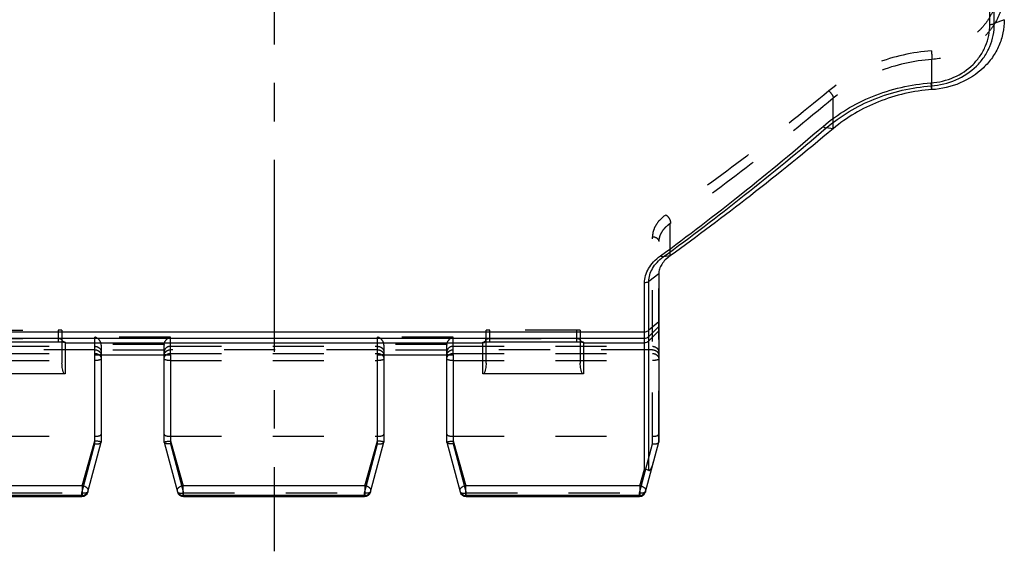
# Model space of a CAD drawing. Header units: millimetres. Extents: x 0 to 1000, y 0 to 1000.
# Tile 2 of 4: x 468 to 593, y 357 to 424. Entities that reach past the tile are written whole.
import ezdxf

# ---------------------------------------------------------------- set-up
doc = ezdxf.new("R2010")
doc.units = ezdxf.units.MM
doc.header["$LTSCALE"] = 65.185185
doc.linetypes.add('CENTER', pattern=[0.6, 0.375, -0.075, 0.075, -0.075])
doc.linetypes.add('HIDDEN', pattern=[0.2, 0.1, -0.1])
for name, color, linetype in [('ACHSEN_S', 7, 'CONTINUOUS'), ('FASEN', 7, 'CONTINUOUS'), ('KONST.EL_MIT_GEO', 7, 'CONTINUOUS')]:
    doc.layers.add(name, color=color, linetype=linetype)

msp = doc.modelspace()

# ---------------------------------------------------------------- linework, layer by layer
at = {"layer": 'ACHSEN_S', "color": 40, "linetype": 'CENTER'}
msp.add_line((500, 641.26), (500, 356.76), dxfattribs=at)
at = {"layer": 'FASEN', "color": 7, "linetype": 'Continuous'}
msp.add_line((549, 392.06), (549, 370.67), dxfattribs=at)
for points, knots in [([(593, 424.42), (593, 423.86), (592.88, 422.72), (592.36, 421.09), (591.52, 419.59), (589.98, 417.81), (587.41, 416.16), (585.01, 415.6), (583.78, 415.52)], [0, 0, 0, 0, 0.120594, 0.241052, 0.362381, 0.485727, 0.738746, 1, 1, 1, 1]), ([(583.78, 415.52), (581.47, 415.36), (576.94, 414.34), (572.93, 411.99), (571.21, 410.55)], [0, 0, 0, 0, 0.509522, 1, 1, 1, 1]), ([(571.21, 410.55), (567.75, 407.65), (560.93, 402.12), (553.92, 396.85), (550.46, 394.38)], [0, 0, 0, 0, 0.515666, 1, 1, 1, 1]), ([(550.46, 394.38), (550.24, 394.22), (549.83, 393.89), (549.36, 393.32), (549.07, 392.7), (549, 392.27), (549, 392.06)], [0, 0, 0, 0, 0.28917, 0.548786, 0.782935, 1, 1, 1, 1])]:
    msp.add_open_spline(points, degree=3, knots=knots, dxfattribs=at)
at = {"layer": 'KONST.EL_MIT_GEO', "color": 7, "linetype": 'Continuous'}
for p, q in [((591.17, 423.82), (591.17, 496.7)), ((591.73, 423.92), (591.73, 496.61)), ((593, 424.42), (591.73, 423.92)), ((583.78, 415.52), (583.69, 415.99)), ((571.21, 410.55), (570.32, 410.64)), ((550.46, 394.38), (549.56, 394.23)), ((549, 392.06), (547.73, 391.1)), ((547.17, 367.2), (547.17, 390.93)), ((547.73, 367.05), (547.73, 391.1)), ((549, 385.95), (547.73, 384.89)), ((549, 385.37), (547.73, 384.1)), ((452.83, 384.7), (547.17, 384.7)), ((452.83, 383.87), (547.17, 383.87)), ((549, 384.8), (547.73, 383.54)), ((461.44, 383.44), (472.5, 383.44)), ((472.5, 383.44), (472.5, 383.44)), ((473, 383.42), (473, 380.71)), ((473.4, 383.36), (473.4, 379.33)), ((473.4, 383.31), (526.6, 383.31)), ((526.6, 379.33), (526.6, 383.36)), ((527, 380.71), (527, 383.42)), ((527.44, 383.44), (538.5, 383.44)), ((527.5, 383.44), (527.5, 383.44)), ((538.5, 383.44), (538.5, 383.44)), ((539, 383.42), (539, 380.71)), ((539.4, 383.36), (539.4, 379.33)), ((539.4, 383.31), (547.17, 383.31)), ((477.2, 381.75), (486.8, 381.75)), ((477.2, 370.81), (477.2, 381.75)), ((478, 381.75), (478, 370.67)), ((486, 370.67), (486, 381.75)), ((486.8, 381.75), (486.8, 370.81)), ((513.2, 381.75), (522.8, 381.75)), ((513.2, 370.81), (513.2, 381.75)), ((514, 381.75), (514, 370.67)), ((522, 370.67), (522, 381.75)), ((522.8, 381.75), (522.8, 370.81)), ((473.4, 379.33), (460.6, 379.33)), ((539.4, 379.33), (526.6, 379.33)), ((475.57, 365.1), (477.2, 370.81)), ((476.3, 364.33), (478, 370.67)), ((486, 370.67), (487.7, 364.33)), ((486.8, 370.81), (488.43, 365.1)), ((511.57, 365.1), (513.2, 370.81)), ((512.3, 364.33), (514, 370.67)), ((522, 370.67), (523.7, 364.33)), ((522.8, 370.81), (524.43, 365.1)), ((547.3, 364.33), (549, 370.67)), ((546.57, 365.1), (547.17, 367.2)), ((475.57, 365.1), (453.43, 365.1)), ((475.57, 365.1), (475.57, 363.88)), ((511.57, 365.1), (488.43, 365.1)), ((488.43, 363.88), (488.43, 365.1)), ((511.57, 365.1), (511.57, 363.88)), ((546.57, 365.1), (524.43, 365.1)), ((524.43, 363.88), (524.43, 365.1)), ((546.57, 365.1), (546.57, 363.88)), ((475.57, 363.88), (453.43, 363.88)), ((453.47, 363.74), (475.53, 363.74)), ((475.53, 363.74), (475.57, 363.88)), ((475.53, 363.74), (475.53, 363.74)), ((511.57, 363.88), (488.43, 363.88)), ((488.43, 363.88), (488.47, 363.74)), ((488.47, 363.74), (511.53, 363.74)), ((488.47, 363.74), (488.47, 363.74)), ((511.53, 363.74), (511.57, 363.88)), ((511.53, 363.74), (511.53, 363.74)), ((546.57, 363.88), (524.43, 363.88)), ((524.43, 363.88), (524.47, 363.74)), ((524.47, 363.74), (546.53, 363.74)), ((524.47, 363.74), (524.47, 363.74)), ((546.53, 363.74), (546.57, 363.88)), ((546.53, 363.74), (546.53, 363.74))]:
    msp.add_line(p, q, dxfattribs=at)
at = {"layer": 'KONST.EL_MIT_GEO', "color": 8, "linetype": 'HIDDEN'}
for p, q in [((583.78, 415.52), (583.78, 419.36)), ((571.21, 410.55), (571.21, 414.42)), ((550.46, 394.38), (550.46, 398.49)), ((548.2, 370.44), (548.2, 396.8)), ((549, 370.67), (549, 396.18)), ((461.5, 384.9), (472.5, 384.9)), ((461.5, 383.84), (472.5, 383.84)), ((472.5, 384.9), (472.5, 383.44)), ((473, 384.89), (473, 383.42)), ((486.8, 384.03), (477.2, 384.03)), ((477.2, 381.75), (477.2, 384.03)), ((486.8, 381.75), (486.8, 384.03)), ((522.8, 384.03), (513.2, 384.03)), ((513.2, 381.75), (513.2, 384.03)), ((522.8, 381.75), (522.8, 384.03)), ((527, 383.42), (527, 384.89)), ((538.5, 384.9), (527.5, 384.9)), ((527.5, 383.44), (527.5, 384.9)), ((527.5, 383.84), (538.5, 383.84)), ((538.5, 384.9), (538.5, 383.44)), ((539, 384.89), (539, 383.42)), ((451.8, 382.85), (477.2, 382.85)), ((486, 383.07), (478, 383.07)), ((478, 383.01), (478, 381.75)), ((486, 381.75), (486, 383.01)), ((486.8, 382.85), (513.2, 382.85)), ((522, 383.07), (514, 383.07)), ((514, 383.01), (514, 381.75)), ((522, 381.75), (522, 383.01)), ((522.8, 382.85), (548.2, 382.85)), ((477.2, 382.41), (451.8, 382.41)), ((451.8, 381.94), (477.2, 381.94)), ((486, 382.34), (478, 382.34)), ((513.2, 382.41), (486.8, 382.41)), ((486.8, 381.94), (513.2, 381.94)), ((522, 382.34), (514, 382.34)), ((548.2, 382.41), (522.8, 382.41)), ((522.8, 381.94), (548.2, 381.94)), ((451.8, 381.04), (477.2, 381.04)), ((486.8, 381.04), (513.2, 381.04)), ((522.8, 381.04), (548.2, 381.04)), ((451.8, 371.4), (477.2, 371.4)), ((486.8, 371.4), (513.2, 371.4)), ((522.8, 371.4), (548.2, 371.4)), ((475.53, 364.2), (477.2, 370.44)), ((477.2, 370.44), (477.2, 370.81)), ((486.8, 370.81), (486.8, 370.44)), ((486.8, 370.44), (488.47, 364.2)), ((511.53, 364.2), (513.2, 370.44)), ((513.2, 370.44), (513.2, 370.81)), ((522.8, 370.81), (522.8, 370.44)), ((522.8, 370.44), (524.47, 364.2)), ((546.53, 364.2), (548.2, 370.44)), ((453.47, 364.2), (475.53, 364.2)), ((475.53, 363.74), (475.53, 364.2)), ((488.47, 364.2), (511.53, 364.2)), ((488.47, 363.74), (488.47, 364.2)), ((511.53, 363.74), (511.53, 364.2)), ((524.47, 364.2), (546.53, 364.2)), ((524.47, 363.74), (524.47, 364.2)), ((546.53, 363.74), (546.53, 364.2))]:
    msp.add_line(p, q, dxfattribs=at)
for points in [[(473.25, 383.4), (473.25, 383.4), (473.25, 383.4), (473.25, 383.4), (473.24, 383.4), (473.24, 383.4), (473.23, 383.41), (473.21, 383.41), (473.2, 383.42), (473.18, 383.43), (473.16, 383.44), (473.14, 383.46), (473.12, 383.48), (473.1, 383.5), (473.08, 383.52), (473.06, 383.55), (473.05, 383.57), (473.03, 383.6), (473.02, 383.64), (473.01, 383.67), (473, 383.7), (473, 383.74), (473, 383.76)], [(527, 383.76), (527, 383.75), (527, 383.72), (526.99, 383.68), (526.99, 383.65), (526.98, 383.62), (526.96, 383.59), (526.95, 383.56), (526.93, 383.54), (526.92, 383.52), (526.9, 383.49), (526.88, 383.48), (526.86, 383.46), (526.84, 383.44), (526.82, 383.43), (526.81, 383.42), (526.79, 383.41), (526.77, 383.41), (526.76, 383.4), (526.76, 383.4)], [(539.25, 383.4), (539.25, 383.4), (539.25, 383.4), (539.25, 383.4), (539.24, 383.4), (539.24, 383.4), (539.23, 383.41), (539.21, 383.41), (539.2, 383.42), (539.18, 383.43), (539.16, 383.44), (539.14, 383.46), (539.12, 383.48), (539.1, 383.5), (539.08, 383.52), (539.06, 383.55), (539.05, 383.57), (539.03, 383.6), (539.02, 383.64), (539.01, 383.67), (539, 383.7), (539, 383.74), (539, 383.76)]]:
    msp.add_lwpolyline(points, dxfattribs=at)
at = {"layer": 'KONST.EL_MIT_GEO', "color": 7, "linetype": 'Continuous'}
for points in [[(472.5, 383.44), (472.54, 383.44), (472.58, 383.44), (472.63, 383.44)], [(472.63, 383.44), (472.71, 383.43), (472.75, 383.43), (472.79, 383.43), (472.82, 383.43), (472.86, 383.43), (472.89, 383.43), (472.93, 383.43), (472.96, 383.42), (472.99, 383.42), (473.02, 383.42), (473.05, 383.42), (473.07, 383.42), (473.1, 383.42), (473.12, 383.41), (473.14, 383.41), (473.16, 383.41), (473.18, 383.41), (473.19, 383.41), (473.21, 383.4), (473.22, 383.4), (473.23, 383.4), (473.24, 383.4), (473.25, 383.4), (473.25, 383.4), (473.25, 383.4)], [(526.76, 383.4), (526.76, 383.4), (526.75, 383.4), (526.75, 383.4), (526.75, 383.4), (526.75, 383.4), (526.76, 383.4), (526.76, 383.4), (526.77, 383.4), (526.79, 383.4), (526.8, 383.4), (526.82, 383.41), (526.83, 383.41), (526.85, 383.41), (526.87, 383.41), (526.89, 383.41), (526.92, 383.42), (526.94, 383.42), (526.97, 383.42), (527, 383.42), (527.03, 383.42), (527.06, 383.43), (527.09, 383.43), (527.13, 383.43), (527.16, 383.43), (527.2, 383.43), (527.24, 383.43), (527.27, 383.43)], [(527.27, 383.43), (527.35, 383.44), (527.4, 383.44), (527.44, 383.44)], [(538.5, 383.44), (538.54, 383.44), (538.58, 383.44), (538.63, 383.44)], [(538.63, 383.44), (538.71, 383.43), (538.75, 383.43), (538.79, 383.43), (538.82, 383.43), (538.86, 383.43), (538.89, 383.43), (538.93, 383.43), (538.96, 383.42), (538.99, 383.42), (539.02, 383.42), (539.05, 383.42), (539.07, 383.42), (539.1, 383.42), (539.12, 383.41), (539.14, 383.41), (539.16, 383.41), (539.18, 383.41), (539.19, 383.41), (539.21, 383.4), (539.22, 383.4), (539.23, 383.4), (539.24, 383.4), (539.25, 383.4), (539.25, 383.4), (539.25, 383.4)]]:
    msp.add_lwpolyline(points, dxfattribs=at)
at = {"layer": 'KONST.EL_MIT_GEO', "color": 8, "linetype": 'HIDDEN'}
for centre, radius, start, end in [((526.6, 383.76), 0.396, 353.9425, 359.987), ((477.25, 383.01), 0.751, 0.0012, 4.6336), ((486.75, 383.01), 0.751, 175.3664, 179.9988), ((513.25, 383.01), 0.751, 0.0012, 4.6336), ((522.75, 383.01), 0.751, 175.3664, 179.9988)]:
    msp.add_arc(centre, radius, start, end, dxfattribs=at)
at = {"layer": 'KONST.EL_MIT_GEO', "color": 7, "linetype": 'Continuous'}
for centre, radius, start, end in [((547.17, 384.67), 0.801, 269.9788, 314.867), ((547.17, 384.11), 0.801, 269.9788, 314.867), ((475.53, 364.54), 0.797, 269.9749, 344.9925), ((475.57, 364.68), 0.8, 269.9723, 344.962), ((488.43, 364.68), 0.8, 195.016, 270.0295), ((488.47, 364.54), 0.8, 195.016, 270.0295), ((511.53, 364.54), 0.797, 269.9749, 344.9925), ((511.57, 364.68), 0.8, 269.9723, 344.962), ((524.43, 364.68), 0.8, 195.016, 270.0295), ((524.47, 364.54), 0.8, 195.016, 270.0295), ((546.53, 364.54), 0.797, 269.9749, 344.9925), ((546.57, 364.68), 0.8, 269.9723, 344.962)]:
    msp.add_arc(centre, radius, start, end, dxfattribs=at)
at = {"layer": 'KONST.EL_MIT_GEO', "color": 8, "linetype": 'HIDDEN'}
for points, knots in [([(592.2, 428.61), (592.2, 428.09), (592.09, 427.04), (591.61, 425.54), (590.83, 424.16), (589.42, 422.53), (587.05, 421.02), (584.84, 420.52), (583.72, 420.45)], [0, 0, 0, 0, 0.121068, 0.241896, 0.363479, 0.486726, 0.739197, 1, 1, 1, 1]), ([(593, 428.3), (593, 427.73), (592.89, 426.59), (592.37, 424.95), (591.52, 423.44), (589.99, 421.66), (587.41, 420), (585.01, 419.45), (583.78, 419.36)], [0, 0, 0, 0, 0.120819, 0.241478, 0.36297, 0.486197, 0.738822, 1, 1, 1, 1]), ([(583.72, 420.45), (581.31, 420.28), (576.61, 419.25), (572.43, 416.83), (570.65, 415.36)], [0, 0, 0, 0, 0.510068, 1, 1, 1, 1]), ([(583.72, 420.45), (583.74, 420.25), (583.76, 419.88), (583.78, 419.52), (583.78, 419.36)], [0, 0, 0, 0, 0.556377, 1, 1, 1, 1]), ([(583.78, 419.36), (581.46, 419.2), (576.94, 418.19), (572.93, 415.85), (571.21, 414.42)], [0, 0, 0, 0, 0.510252, 1, 1, 1, 1]), ([(570.65, 415.36), (567.22, 412.53), (560.42, 407.12), (553.39, 402), (549.9, 399.58)], [0, 0, 0, 0, 0.511247, 1, 1, 1, 1]), ([(570.65, 415.36), (570.81, 415.22), (571.01, 414.99), (571.18, 414.66), (571.22, 414.49), (571.21, 414.42)], [0, 0, 0, 0, 0.563514, 0.813275, 1, 1, 1, 1]), ([(571.21, 414.42), (567.79, 411.57), (560.98, 406.11), (553.96, 400.93), (550.46, 398.49)], [0, 0, 0, 0, 0.511379, 1, 1, 1, 1]), ([(549.9, 399.58), (549.64, 399.4), (549.16, 399.01), (548.62, 398.31), (548.28, 397.57), (548.2, 397.05), (548.2, 396.8)], [0, 0, 0, 0, 0.283202, 0.541344, 0.777829, 1, 1, 1, 1]), ([(549.9, 399.58), (549.99, 399.52), (550.17, 399.37), (550.36, 399.08), (550.48, 398.78), (550.49, 398.58), (550.46, 398.49)], [0, 0, 0, 0, 0.25896, 0.535888, 0.792719, 1, 1, 1, 1]), ([(550.46, 398.49), (550.24, 398.34), (549.83, 398.01), (549.36, 397.43), (549.07, 396.81), (549, 396.38), (549, 396.18)], [0, 0, 0, 0, 0.288489, 0.547815, 0.782162, 1, 1, 1, 1]), ([(548.2, 396.8), (548.3, 396.8), (548.51, 396.77), (548.77, 396.64), (548.95, 396.43), (549, 396.26), (549, 396.18)], [0, 0, 0, 0, 0.277289, 0.539419, 0.778546, 1, 1, 1, 1]), ([(473, 384.89), (473, 384.89), (472.98, 384.89), (472.96, 384.9), (472.91, 384.9), (472.85, 384.9), (472.77, 384.9), (472.66, 384.9), (472.56, 384.9), (472.5, 384.9)], [0, 0, 0, 0, 0.02106, 0.078171, 0.170421, 0.294488, 0.445677, 0.618143, 1, 1, 1, 1]), ([(472.5, 383.84), (472.56, 383.84), (472.68, 383.83), (472.84, 383.82), (472.93, 383.8), (473, 383.77), (473, 383.76)], [0, 0, 0, 0, 0.374081, 0.691284, 0.906457, 1, 1, 1, 1]), ([(478, 383.07), (477.98, 383.31), (477.76, 383.72), (477.39, 383.97), (477.2, 384.03)], [0, 0, 0, 0, 0.539312, 1, 1, 1, 1]), ([(486, 383.07), (486.02, 383.31), (486.24, 383.72), (486.61, 383.97), (486.8, 384.03)], [0, 0, 0, 0, 0.539312, 1, 1, 1, 1]), ([(514, 383.07), (513.98, 383.31), (513.76, 383.72), (513.39, 383.97), (513.2, 384.03)], [0, 0, 0, 0, 0.539312, 1, 1, 1, 1]), ([(522, 383.07), (522.02, 383.31), (522.24, 383.72), (522.61, 383.97), (522.8, 384.03)], [0, 0, 0, 0, 0.539312, 1, 1, 1, 1]), ([(527.5, 384.9), (527.44, 384.9), (527.34, 384.9), (527.23, 384.9), (527.15, 384.9), (527.09, 384.9), (527.04, 384.9), (527.02, 384.89), (527, 384.89), (527, 384.89)], [0, 0, 0, 0, 0.381857, 0.554323, 0.705512, 0.829579, 0.921829, 0.97894, 1, 1, 1, 1]), ([(527, 383.76), (527, 383.77), (527.07, 383.8), (527.16, 383.82), (527.32, 383.83), (527.44, 383.84), (527.5, 383.84)], [0, 0, 0, 0, 0.093538, 0.30871, 0.625915, 1, 1, 1, 1]), ([(539, 384.89), (539, 384.89), (538.98, 384.89), (538.96, 384.9), (538.91, 384.9), (538.85, 384.9), (538.77, 384.9), (538.66, 384.9), (538.56, 384.9), (538.5, 384.9)], [0, 0, 0, 0, 0.02106, 0.078171, 0.170421, 0.294488, 0.445677, 0.618143, 1, 1, 1, 1]), ([(538.5, 383.84), (538.56, 383.84), (538.68, 383.83), (538.84, 383.82), (538.93, 383.8), (539, 383.77), (539, 383.76)], [0, 0, 0, 0, 0.374081, 0.691284, 0.906457, 1, 1, 1, 1]), ([(477.2, 382.85), (477.3, 382.85), (477.51, 382.81), (477.78, 382.64), (477.96, 382.39), (478, 382.19), (478, 382.09)], [0, 0, 0, 0, 0.25523, 0.507401, 0.755238, 1, 1, 1, 1]), ([(486.8, 382.85), (486.7, 382.85), (486.49, 382.81), (486.22, 382.64), (486.04, 382.39), (486, 382.19), (486, 382.09)], [0, 0, 0, 0, 0.25523, 0.507401, 0.755238, 1, 1, 1, 1]), ([(513.2, 382.85), (513.3, 382.85), (513.51, 382.81), (513.78, 382.64), (513.96, 382.39), (514, 382.19), (514, 382.09)], [0, 0, 0, 0, 0.25523, 0.507401, 0.755238, 1, 1, 1, 1]), ([(522.8, 382.85), (522.7, 382.85), (522.49, 382.81), (522.22, 382.64), (522.04, 382.39), (522, 382.19), (522, 382.09)], [0, 0, 0, 0, 0.25523, 0.507401, 0.755238, 1, 1, 1, 1]), ([(548.2, 382.85), (548.3, 382.85), (548.51, 382.81), (548.78, 382.64), (548.96, 382.39), (549, 382.19), (549, 382.09)], [0, 0, 0, 0, 0.25523, 0.507401, 0.755238, 1, 1, 1, 1]), ([(477.2, 382.41), (477.3, 382.41), (477.51, 382.37), (477.78, 382.21), (477.96, 381.96), (478, 381.77), (478, 381.67)], [0, 0, 0, 0, 0.259998, 0.514179, 0.760058, 1, 1, 1, 1]), ([(477.2, 381.94), (477.4, 381.94), (477.71, 381.84), (477.96, 381.52), (478, 381.34), (478, 381.25)], [0, 0, 0, 0, 0.519472, 0.764843, 1, 1, 1, 1]), ([(477.2, 381.75), (477.33, 381.75), (477.54, 381.76), (477.77, 381.78), (477.89, 381.8), (477.95, 381.81), (477.98, 381.82), (478, 381.83), (478, 381.84)], [0, 0, 0, 0, 0.471148, 0.769426, 0.866936, 0.936103, 0.979319, 1, 1, 1, 1]), ([(478, 381.25), (478, 381.21), (477.94, 381.16), (477.86, 381.13), (477.71, 381.08), (477.49, 381.05), (477.3, 381.04), (477.2, 381.04)], [0, 0, 0, 0, 0.116709, 0.212616, 0.334436, 0.641991, 1, 1, 1, 1]), ([(486, 381.67), (486, 381.77), (486.04, 381.96), (486.22, 382.21), (486.49, 382.37), (486.7, 382.41), (486.8, 382.41)], [0, 0, 0, 0, 0.239942, 0.485821, 0.740002, 1, 1, 1, 1]), ([(486, 381.25), (486, 381.34), (486.04, 381.52), (486.29, 381.84), (486.6, 381.94), (486.8, 381.94)], [0, 0, 0, 0, 0.235158, 0.48053, 1, 1, 1, 1]), ([(486, 381.84), (486, 381.83), (486.02, 381.82), (486.05, 381.81), (486.11, 381.8), (486.23, 381.78), (486.46, 381.76), (486.67, 381.75), (486.8, 381.75)], [0, 0, 0, 0, 0.020681, 0.063897, 0.133064, 0.230574, 0.528854, 1, 1, 1, 1]), ([(486.8, 381.04), (486.7, 381.04), (486.51, 381.05), (486.29, 381.08), (486.14, 381.13), (486.06, 381.16), (486, 381.21), (486, 381.25)], [0, 0, 0, 0, 0.358001, 0.665558, 0.787379, 0.883288, 1, 1, 1, 1]), ([(513.2, 382.41), (513.3, 382.41), (513.51, 382.37), (513.78, 382.21), (513.96, 381.96), (514, 381.77), (514, 381.67)], [0, 0, 0, 0, 0.259998, 0.514179, 0.760058, 1, 1, 1, 1]), ([(513.2, 381.94), (513.4, 381.94), (513.71, 381.84), (513.96, 381.52), (514, 381.34), (514, 381.25)], [0, 0, 0, 0, 0.519472, 0.764843, 1, 1, 1, 1]), ([(513.2, 381.75), (513.33, 381.75), (513.54, 381.76), (513.77, 381.78), (513.89, 381.8), (513.95, 381.81), (513.98, 381.82), (514, 381.83), (514, 381.84)], [0, 0, 0, 0, 0.471148, 0.769426, 0.866936, 0.936103, 0.979319, 1, 1, 1, 1]), ([(514, 381.25), (514, 381.21), (513.94, 381.16), (513.86, 381.13), (513.71, 381.08), (513.49, 381.05), (513.3, 381.04), (513.2, 381.04)], [0, 0, 0, 0, 0.116709, 0.212616, 0.334436, 0.641991, 1, 1, 1, 1]), ([(522, 381.67), (522, 381.77), (522.04, 381.96), (522.22, 382.21), (522.49, 382.37), (522.7, 382.41), (522.8, 382.41)], [0, 0, 0, 0, 0.239942, 0.485821, 0.740002, 1, 1, 1, 1]), ([(522, 381.25), (522, 381.34), (522.04, 381.52), (522.29, 381.84), (522.6, 381.94), (522.8, 381.94)], [0, 0, 0, 0, 0.235158, 0.48053, 1, 1, 1, 1]), ([(522, 381.84), (522, 381.83), (522.02, 381.82), (522.05, 381.81), (522.11, 381.8), (522.23, 381.78), (522.46, 381.76), (522.67, 381.75), (522.8, 381.75)], [0, 0, 0, 0, 0.020681, 0.063897, 0.133064, 0.230574, 0.528854, 1, 1, 1, 1]), ([(522.8, 381.04), (522.7, 381.04), (522.51, 381.05), (522.29, 381.08), (522.14, 381.13), (522.06, 381.16), (522, 381.21), (522, 381.25)], [0, 0, 0, 0, 0.358001, 0.665558, 0.787379, 0.883288, 1, 1, 1, 1]), ([(548.2, 382.41), (548.3, 382.41), (548.51, 382.37), (548.78, 382.21), (548.96, 381.96), (549, 381.77), (549, 381.67)], [0, 0, 0, 0, 0.259998, 0.514179, 0.760058, 1, 1, 1, 1]), ([(548.2, 381.94), (548.4, 381.94), (548.71, 381.84), (548.96, 381.52), (549, 381.34), (549, 381.25)], [0, 0, 0, 0, 0.519472, 0.764843, 1, 1, 1, 1]), ([(549, 381.25), (549, 381.21), (548.94, 381.16), (548.86, 381.13), (548.71, 381.08), (548.49, 381.05), (548.3, 381.04), (548.2, 381.04)], [0, 0, 0, 0, 0.116709, 0.212616, 0.334436, 0.641991, 1, 1, 1, 1]), ([(477.2, 371.4), (477.3, 371.4), (477.49, 371.41), (477.72, 371.45), (477.86, 371.51), (477.95, 371.57), (478, 371.63), (478, 371.67)], [0, 0, 0, 0, 0.345255, 0.644382, 0.76536, 0.863838, 1, 1, 1, 1]), ([(486, 371.67), (486, 371.63), (486.05, 371.57), (486.14, 371.51), (486.28, 371.45), (486.51, 371.41), (486.7, 371.4), (486.8, 371.4)], [0, 0, 0, 0, 0.136162, 0.23464, 0.355618, 0.654745, 1, 1, 1, 1]), ([(513.2, 371.4), (513.3, 371.4), (513.49, 371.41), (513.72, 371.45), (513.86, 371.51), (513.95, 371.57), (514, 371.63), (514, 371.67)], [0, 0, 0, 0, 0.345255, 0.644382, 0.76536, 0.863838, 1, 1, 1, 1]), ([(522, 371.67), (522, 371.63), (522.05, 371.57), (522.14, 371.51), (522.28, 371.45), (522.51, 371.41), (522.7, 371.4), (522.8, 371.4)], [0, 0, 0, 0, 0.136162, 0.23464, 0.355618, 0.654745, 1, 1, 1, 1]), ([(548.2, 371.4), (548.3, 371.4), (548.49, 371.41), (548.72, 371.45), (548.86, 371.51), (548.95, 371.57), (549, 371.63), (549, 371.67)], [0, 0, 0, 0, 0.345255, 0.644382, 0.76536, 0.863838, 1, 1, 1, 1]), ([(477.2, 370.44), (477.29, 370.43), (477.47, 370.42), (477.72, 370.45), (477.9, 370.52), (477.98, 370.61), (478, 370.65)], [0, 0, 0, 0, 0.328564, 0.617377, 0.841433, 1, 1, 1, 1]), ([(486.8, 370.44), (486.71, 370.43), (486.53, 370.42), (486.28, 370.45), (486.1, 370.52), (486.02, 370.61), (486, 370.65)], [0, 0, 0, 0, 0.328564, 0.617377, 0.841433, 1, 1, 1, 1]), ([(513.2, 370.44), (513.29, 370.43), (513.47, 370.42), (513.72, 370.45), (513.9, 370.52), (513.98, 370.61), (514, 370.65)], [0, 0, 0, 0, 0.328564, 0.617377, 0.841433, 1, 1, 1, 1]), ([(522.8, 370.44), (522.71, 370.43), (522.53, 370.42), (522.28, 370.45), (522.1, 370.52), (522.02, 370.61), (522, 370.65)], [0, 0, 0, 0, 0.328564, 0.617377, 0.841433, 1, 1, 1, 1]), ([(548.2, 370.44), (548.29, 370.43), (548.47, 370.42), (548.72, 370.45), (548.9, 370.52), (548.98, 370.61), (549, 370.65)], [0, 0, 0, 0, 0.328564, 0.617377, 0.841433, 1, 1, 1, 1]), ([(476.3, 364.33), (476.28, 364.24), (476.06, 364.16), (475.8, 364.16), (475.62, 364.18), (475.53, 364.2)], [0, 0, 0, 0, 0.364773, 0.658562, 1, 1, 1, 1]), ([(487.7, 364.33), (487.72, 364.24), (487.94, 364.16), (488.2, 364.16), (488.38, 364.18), (488.47, 364.2)], [0, 0, 0, 0, 0.364773, 0.658562, 1, 1, 1, 1]), ([(512.3, 364.33), (512.28, 364.24), (512.06, 364.16), (511.8, 364.16), (511.62, 364.18), (511.53, 364.2)], [0, 0, 0, 0, 0.364773, 0.658562, 1, 1, 1, 1]), ([(523.7, 364.33), (523.72, 364.24), (523.94, 364.16), (524.2, 364.16), (524.38, 364.18), (524.47, 364.2)], [0, 0, 0, 0, 0.364773, 0.658562, 1, 1, 1, 1]), ([(547.3, 364.33), (547.28, 364.24), (547.06, 364.16), (546.8, 364.16), (546.62, 364.18), (546.53, 364.2)], [0, 0, 0, 0, 0.364773, 0.658562, 1, 1, 1, 1])]:
    msp.add_open_spline(points, degree=3, knots=knots, dxfattribs=at)
at = {"layer": 'KONST.EL_MIT_GEO', "color": 7, "linetype": 'Continuous'}
for points, knots in [([(583.64, 416.38), (584.65, 416.45), (586.63, 416.92), (588.73, 418.32), (589.97, 419.81), (590.65, 421.06), (591.07, 422.42), (591.17, 423.35), (591.17, 423.82)], [0, 0, 0, 0, 0.260979, 0.513546, 0.636834, 0.758429, 0.879177, 1, 1, 1, 1]), ([(583.69, 415.99), (584.76, 416.07), (586.88, 416.57), (589.13, 418.06), (590.46, 419.64), (591.19, 420.97), (591.64, 422.42), (591.73, 423.42), (591.73, 423.92)], [0, 0, 0, 0, 0.261182, 0.513862, 0.637131, 0.758654, 0.879291, 1, 1, 1, 1]), ([(591.17, 423.82), (591.22, 423.82), (591.41, 423.83), (591.6, 423.86), (591.73, 423.92)], [0, 0, 0, 0, 0.271522, 1, 1, 1, 1]), ([(569.92, 410.85), (571.78, 412.44), (576.14, 415.06), (581.1, 416.2), (583.64, 416.38)], [0, 0, 0, 0, 0.490038, 1, 1, 1, 1]), ([(583.64, 416.38), (583.65, 416.3), (583.66, 416.17), (583.68, 416.04), (583.69, 415.99)], [0, 0, 0, 0, 0.626919, 1, 1, 1, 1]), ([(570.32, 410.64), (572.13, 412.18), (576.39, 414.72), (581.21, 415.82), (583.69, 415.99)], [0, 0, 0, 0, 0.489998, 1, 1, 1, 1]), ([(549.21, 394.35), (552.7, 396.91), (559.7, 402.28), (566.5, 407.91), (569.92, 410.85)], [0, 0, 0, 0, 0.489841, 1, 1, 1, 1]), ([(549.56, 394.23), (553.06, 396.77), (560.08, 402.12), (566.89, 407.72), (570.32, 410.64)], [0, 0, 0, 0, 0.489876, 1, 1, 1, 1]), ([(569.92, 410.85), (569.99, 410.79), (570.11, 410.7), (570.25, 410.64), (570.32, 410.64)], [0, 0, 0, 0, 0.573347, 1, 1, 1, 1]), ([(547.17, 390.93), (547.17, 391.24), (547.28, 391.88), (547.69, 392.79), (548.34, 393.64), (548.9, 394.13), (549.21, 394.35)], [0, 0, 0, 0, 0.224759, 0.462796, 0.720222, 1, 1, 1, 1]), ([(547.73, 391.1), (547.73, 391.38), (547.82, 391.96), (548.18, 392.8), (548.77, 393.58), (549.28, 394.02), (549.56, 394.23)], [0, 0, 0, 0, 0.224055, 0.461483, 0.719015, 1, 1, 1, 1]), ([(549.56, 394.23), (549.54, 394.23), (549.49, 394.24), (549.37, 394.27), (549.28, 394.31), (549.21, 394.35)], [0, 0, 0, 0, 0.178932, 0.417238, 1, 1, 1, 1]), ([(547.73, 391.1), (547.7, 391.07), (547.52, 390.98), (547.32, 390.93), (547.17, 390.93)], [0, 0, 0, 0, 0.23275, 1, 1, 1, 1]), ([(547.17, 384.7), (547.22, 384.7), (547.42, 384.72), (547.62, 384.8), (547.73, 384.89)], [0, 0, 0, 0, 0.258872, 1, 1, 1, 1]), ([(472.5, 383.44), (472.55, 383.44), (472.74, 383.44), (472.92, 383.43), (473.06, 383.42)], [0, 0, 0, 0, 0.268525, 1, 1, 1, 1]), ([(473.06, 383.42), (473.11, 383.42), (473.19, 383.41), (473.3, 383.4), (473.36, 383.38), (473.4, 383.37), (473.4, 383.36)], [0, 0, 0, 0, 0.41084, 0.721445, 0.918124, 1, 1, 1, 1]), ([(526.6, 383.36), (526.6, 383.37), (526.65, 383.39), (526.72, 383.4), (526.84, 383.41), (526.94, 383.42), (526.99, 383.42)], [0, 0, 0, 0, 0.080743, 0.278855, 0.590812, 1, 1, 1, 1]), ([(526.99, 383.42), (527.03, 383.43), (527.2, 383.43), (527.37, 383.44), (527.5, 383.44)], [0, 0, 0, 0, 0.229889, 1, 1, 1, 1]), ([(538.5, 383.44), (538.55, 383.44), (538.74, 383.44), (538.92, 383.43), (539.06, 383.42)], [0, 0, 0, 0, 0.268525, 1, 1, 1, 1]), ([(539.06, 383.42), (539.11, 383.42), (539.19, 383.41), (539.3, 383.4), (539.36, 383.38), (539.4, 383.37), (539.4, 383.36)], [0, 0, 0, 0, 0.41084, 0.721445, 0.918124, 1, 1, 1, 1]), ([(473.4, 379.33), (473.33, 379.33), (473.22, 379.45), (473.13, 379.67), (473.05, 379.98), (473.01, 380.35), (473, 380.59), (473, 380.71)], [0, 0, 0, 0, 0.133031, 0.26331, 0.516223, 0.761698, 1, 1, 1, 1]), ([(527, 380.71), (527, 380.59), (526.99, 380.35), (526.95, 379.98), (526.87, 379.67), (526.78, 379.45), (526.67, 379.33), (526.6, 379.33)], [0, 0, 0, 0, 0.238306, 0.483786, 0.736705, 0.866986, 1, 1, 1, 1]), ([(539.4, 379.33), (539.33, 379.33), (539.22, 379.45), (539.13, 379.67), (539.05, 379.98), (539.01, 380.35), (539, 380.59), (539, 380.71)], [0, 0, 0, 0, 0.133031, 0.26331, 0.516223, 0.761698, 1, 1, 1, 1]), ([(478, 370.67), (478, 370.67), (477.99, 370.68), (477.98, 370.68), (477.96, 370.69), (477.94, 370.69), (477.9, 370.7), (477.84, 370.71), (477.76, 370.73), (477.64, 370.75), (477.5, 370.77), (477.35, 370.79), (477.25, 370.8), (477.2, 370.81)], [0, 0, 0, 0, 0.005717, 0.021785, 0.046954, 0.080793, 0.123243, 0.174094, 0.298879, 0.450059, 0.621704, 0.807442, 1, 1, 1, 1]), ([(486, 370.67), (486, 370.67), (486.01, 370.68), (486.02, 370.68), (486.04, 370.69), (486.06, 370.69), (486.1, 370.7), (486.16, 370.71), (486.24, 370.73), (486.36, 370.75), (486.5, 370.77), (486.65, 370.79), (486.75, 370.8), (486.8, 370.81)], [0, 0, 0, 0, 0.005708, 0.021769, 0.046945, 0.080791, 0.123244, 0.174092, 0.298873, 0.450047, 0.621687, 0.807433, 1, 1, 1, 1]), ([(514, 370.67), (514, 370.67), (513.99, 370.68), (513.98, 370.68), (513.96, 370.69), (513.94, 370.69), (513.9, 370.7), (513.84, 370.71), (513.76, 370.73), (513.64, 370.75), (513.5, 370.77), (513.35, 370.79), (513.25, 370.8), (513.2, 370.81)], [0, 0, 0, 0, 0.005717, 0.021785, 0.046954, 0.080793, 0.123243, 0.174094, 0.298879, 0.450059, 0.621704, 0.807442, 1, 1, 1, 1]), ([(522, 370.67), (522, 370.67), (522.01, 370.68), (522.02, 370.68), (522.04, 370.69), (522.06, 370.69), (522.1, 370.7), (522.16, 370.71), (522.24, 370.73), (522.36, 370.75), (522.5, 370.77), (522.65, 370.79), (522.75, 370.8), (522.8, 370.81)], [0, 0, 0, 0, 0.005708, 0.021769, 0.046945, 0.080791, 0.123244, 0.174092, 0.298873, 0.450047, 0.621687, 0.807433, 1, 1, 1, 1]), ([(547.73, 367.05), (547.76, 367.04), (547.81, 367.04), (547.87, 367.09), (547.92, 367.15), (547.99, 367.24), (548.05, 367.36), (548.15, 367.58), (548.25, 367.87), (548.32, 368.11), (548.35, 368.24)], [0, 0, 0, 0, 0.052907, 0.105084, 0.160313, 0.218074, 0.338933, 0.464917, 0.727336, 1, 1, 1, 1]), ([(547.73, 367.05), (547.69, 367.07), (547.51, 367.14), (547.32, 367.18), (547.17, 367.2)], [0, 0, 0, 0, 0.223294, 1, 1, 1, 1]), ([(476.34, 364.48), (476.36, 364.54), (476.32, 364.69), (476.15, 364.87), (475.89, 365.02), (475.68, 365.08), (475.57, 365.1)], [0, 0, 0, 0, 0.170366, 0.398408, 0.685208, 1, 1, 1, 1]), ([(488.43, 365.1), (488.32, 365.08), (488.11, 365.01), (487.85, 364.87), (487.68, 364.69), (487.64, 364.54), (487.66, 364.48)], [0, 0, 0, 0, 0.31483, 0.60159, 0.829703, 1, 1, 1, 1]), ([(512.34, 364.48), (512.36, 364.54), (512.32, 364.69), (512.15, 364.87), (511.89, 365.02), (511.68, 365.08), (511.57, 365.1)], [0, 0, 0, 0, 0.170366, 0.398408, 0.685208, 1, 1, 1, 1]), ([(524.43, 365.1), (524.32, 365.08), (524.11, 365.01), (523.85, 364.87), (523.68, 364.69), (523.64, 364.54), (523.66, 364.48)], [0, 0, 0, 0, 0.31483, 0.60159, 0.829703, 1, 1, 1, 1]), ([(547.34, 364.48), (547.36, 364.54), (547.32, 364.69), (547.15, 364.87), (546.89, 365.02), (546.68, 365.08), (546.57, 365.1)], [0, 0, 0, 0, 0.170351, 0.398394, 0.685202, 1, 1, 1, 1])]:
    msp.add_open_spline(points, degree=3, knots=knots, dxfattribs=at)
at = {"layer": 'KONST.EL_MIT_GEO', "color": 8, "linetype": 'HIDDEN'}
for points in [[(473.08, 383.52), (473.03, 383.59), (473, 383.68), (473, 383.76)], [(473.03, 383.54), (473.01, 383.6), (473, 383.65), (473, 383.71)], [(526.92, 383.52), (526.96, 383.58), (526.99, 383.65), (527, 383.72)], [(526.97, 383.54), (526.99, 383.6), (527, 383.65), (527, 383.71)], [(539.08, 383.52), (539.03, 383.59), (539, 383.68), (539, 383.76)], [(539.03, 383.54), (539.01, 383.6), (539, 383.65), (539, 383.71)], [(473.13, 383.41), (473.09, 383.45), (473.06, 383.49), (473.03, 383.54)], [(473.22, 383.4), (473.17, 383.43), (473.11, 383.47), (473.08, 383.52)], [(526.78, 383.4), (526.83, 383.43), (526.89, 383.47), (526.92, 383.52)], [(526.87, 383.41), (526.91, 383.45), (526.94, 383.49), (526.97, 383.54)], [(539.13, 383.41), (539.09, 383.45), (539.06, 383.49), (539.03, 383.54)], [(539.22, 383.4), (539.17, 383.43), (539.11, 383.47), (539.08, 383.52)]]:
    msp.add_open_spline(points, degree=3, dxfattribs=at)
at = {"layer": 'KONST.EL_MIT_GEO', "color": 7, "linetype": 'Continuous'}
for points in [[(473.4, 383.31), (473.3, 383.31), (473.2, 383.35), (473.13, 383.41)], [(473.4, 383.36), (473.34, 383.36), (473.28, 383.37), (473.22, 383.4)], [(526.6, 383.31), (526.7, 383.31), (526.8, 383.35), (526.87, 383.41)], [(526.6, 383.36), (526.66, 383.36), (526.72, 383.37), (526.78, 383.4)], [(539.4, 383.31), (539.3, 383.31), (539.2, 383.35), (539.13, 383.41)], [(539.4, 383.36), (539.34, 383.36), (539.28, 383.37), (539.22, 383.4)], [(476.04, 363.93), (476.15, 364.01), (476.23, 364.14), (476.28, 364.26)], [(512.04, 363.93), (512.15, 364.01), (512.23, 364.14), (512.28, 364.26)], [(547.04, 363.93), (547.15, 364.01), (547.23, 364.14), (547.28, 364.26)]]:
    msp.add_open_spline(points, degree=3, dxfattribs=at)

doc.saveas('drawing.dxf')
